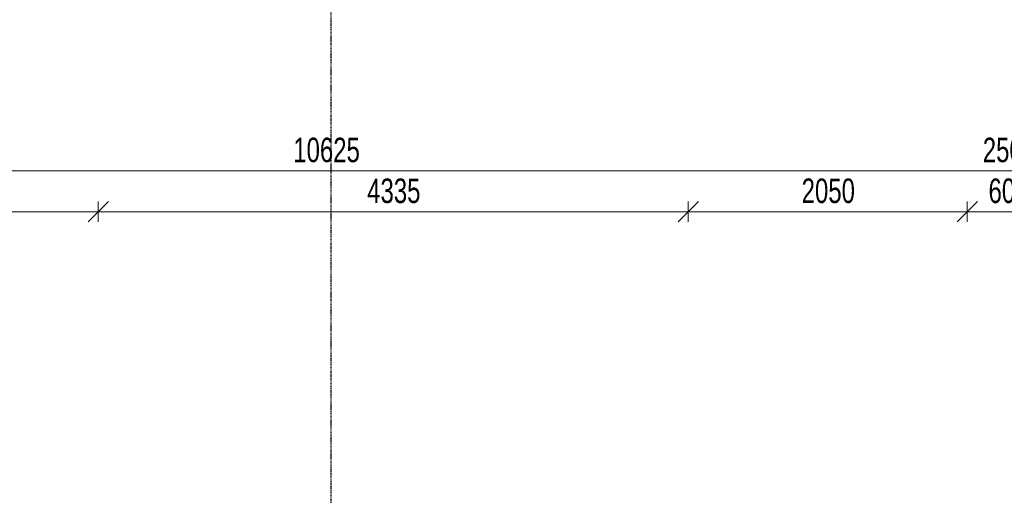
# Model space of a CAD drawing. Header units: millimetres. Extents: x -80560 to 110805, y -11020 to 52719.
# Tile 119 of 184: x 48807 to 56042, y 40828 to 44320. Entities that reach past the tile are written whole.
import ezdxf

# ---------------------------------------------------------------- set-up
doc = ezdxf.new("R2010")
doc.units = ezdxf.units.MM
doc.linetypes.add('CENTER2', pattern=[20, 8, -4, 4, -4])
for name, color, linetype, lineweight in [('A-ANNO-DIMS', 211, 'Continuous', 9), ('A-ANNO-DIMS-100', 211, 'Continuous', 9), ('S-GRID', 1, 'Continuous', 9)]:
    doc.layers.add(name, color=color, linetype=linetype, lineweight=lineweight)
doc.styles.add('Arial_5', font='arial.ttf', dxfattribs={"width": 0.7, "height": 180})
doc.dimstyles.new('n3o_1_8', dxfattribs={"dimscale": 304.8, "dimtxt": 183.646692, "dimasz": 0.492126, "dimexe": 0.246063, "dimexo": 0.0625, "dimgap": 0.032808, "dimtad": 1, "dimdec": 0, "dimdsep": 46, "dimtxsty": 'Arial_5', "dimblk1": 'OBLIQUE', "dimblk2": 'OBLIQUE', "dimsah": 1, "dimcen": 0.09, "dimdle": 0.246063, "dimazin": 0, "dimtfac": 1, "dimtdec": 4, "dimtix": 1, "dimtmove": 0, "dimatfit": 3, "dimfxl": 0.246063, "dimfxlon": 1, "dimtvp": 1, "dimtolj": 1, "dimtzin": 0, "dimarcsym": 2})
doc.dimstyles.new('n3o_1_8_2', dxfattribs={"dimscale": 304.8, "dimtxt": 183.646692, "dimasz": 0.492126, "dimexe": 0.246063, "dimexo": 0.0625, "dimgap": 0.032808, "dimtad": 1, "dimdec": 0, "dimdsep": 46, "dimtxsty": 'Arial_5', "dimblk1": 'OBLIQUE', "dimblk2": 'OBLIQUE', "dimsah": 1, "dimcen": 0.09, "dimdle": 0.246063, "dimazin": 0, "dimtfac": 1, "dimtdec": 4, "dimtix": 1, "dimtmove": 1, "dimatfit": 3, "dimfxl": 0.246063, "dimfxlon": 1, "dimtvp": 1, "dimtolj": 1, "dimtzin": 0, "dimarcsym": 2})
doc.dimstyles.new('n3o_1_8_3', dxfattribs={"dimscale": 304.8, "dimtxt": 183.646692, "dimasz": 0.492126, "dimexe": 0.246063, "dimexo": 0.0625, "dimgap": 0.032808, "dimtad": 1, "dimdec": 0, "dimdsep": 46, "dimtxsty": 'Arial_5', "dimblk1": 'OBLIQUE', "dimblk2": 'OBLIQUE', "dimsah": 1, "dimcen": 0.09, "dimdle": 0.246063, "dimazin": 0, "dimtfac": 1, "dimtdec": 4, "dimtix": 1, "dimtmove": 0, "dimatfit": 3, "dimfxl": 0.246063, "dimfxlon": 1, "dimtvp": 1, "dimtolj": 1, "dimtzin": 0, "dimarcsym": 2})

# ---------------------------------------------------------------- blocks, each defined once
blk = doc.blocks.new('DIMBLOCK146-DO_01 eerste verdieping')
at = {"layer": 'A-ANNO-DIMS-100'}
for p, q in [((45744.8, 43210.2), (45819.8, 43285.2)), ((45744.8, 43285.2), (45744.8, 43135.2)), ((45744.8, 43210.2), (45744.8, 43285.2)), ((56369.8, 43210.2), (56444.8, 43285.2)), ((56369.8, 43285.2), (56369.8, 43135.2)), ((56369.8, 43210.2), (56369.8, 43285.2)), ((45744.8, 43210.2), (45669.8, 43135.2)), ((45744.8, 43210.2), (56369.8, 43210.2)), ((56369.8, 43210.2), (56294.8, 43135.2))]:
    blk.add_line(p, q, dxfattribs=at)
at = {"layer": 'A-ANNO-DIMS-100', "color": 0, "insert": (50817.2, 43453.9), "char_height": 180, "width": 576.368, "attachment_point": 1, "line_spacing_factor": 0.941778, "style": 'Arial_5'}
blk.add_mtext('10625', dxfattribs=at)
blk = doc.blocks.new('_Oblique')
at = {"color": 0, "linetype": 'ByBlock', "lineweight": -2}
blk.add_line((-0.5, -0.5), (0.5, 0.5), dxfattribs=at)
blk = doc.blocks.new('DIMBLOCK147-DO_01 eerste verdieping')
at = {"layer": 'A-ANNO-DIMS-100'}
for p, q in [((56369.8, 43210.2), (56444.8, 43285.2)), ((56369.8, 43285.2), (56369.8, 43135.2)), ((56369.8, 43210.2), (56369.8, 43285.2)), ((56619.8, 43210.2), (56694.8, 43285.2)), ((56619.8, 43285.2), (56619.8, 43135.2)), ((56619.8, 43210.2), (56619.8, 43285.2)), ((56369.8, 43210.2), (56294.8, 43135.2)), ((56369.8, 43210.2), (56619.8, 43210.2)), ((56619.8, 43210.2), (56544.8, 43135.2))]:
    blk.add_line(p, q, dxfattribs=at)
blk.add_ellipse((56172, 43210.2), major_axis=(322.8, 0), ratio=0.468624, start_param=0, end_param=1.570796, dxfattribs=at)
at = {"layer": 'A-ANNO-DIMS-100', "color": 0, "insert": (55883.8, 43453.9), "char_height": 180, "width": 345.821, "attachment_point": 1, "line_spacing_factor": 0.941778, "style": 'Arial_5'}
blk.add_mtext('250', dxfattribs=at)
blk = doc.blocks.new('DIMBLOCK356-DO_01 eerste verdieping')
at = {"layer": 'A-ANNO-DIMS-100'}
for p, q in [((46344.8, 42910.2), (46419.8, 42985.2)), ((46344.8, 42835.2), (46344.8, 42985.2)), ((49384.8, 42910.2), (49459.8, 42985.2)), ((49384.8, 42835.2), (49384.8, 42985.2)), ((46344.8, 42910.2), (46269.8, 42835.2)), ((46344.8, 42910.2), (49384.8, 42910.2)), ((46344.8, 42910.2), (46344.8, 42835.2)), ((49384.8, 42910.2), (49309.8, 42835.2)), ((49384.8, 42910.2), (49384.8, 42835.2))]:
    blk.add_line(p, q, dxfattribs=at)
at = {"layer": 'A-ANNO-DIMS-100', "color": 0, "insert": (47672.7, 43153.9), "char_height": 180, "width": 461.094, "attachment_point": 1, "line_spacing_factor": 0.941778, "style": 'Arial_5'}
blk.add_mtext('3040', dxfattribs=at)
blk = doc.blocks.new('DIMBLOCK357-DO_01 eerste verdieping')
at = {"layer": 'A-ANNO-DIMS-100'}
for p, q in [((49384.8, 42910.2), (49459.8, 42985.2)), ((49384.8, 42835.2), (49384.8, 42985.2)), ((53719.8, 42910.2), (53794.8, 42985.2)), ((53719.8, 42835.2), (53719.8, 42985.2)), ((49384.8, 42910.2), (49309.8, 42835.2)), ((49384.8, 42910.2), (53719.8, 42910.2)), ((49384.8, 42910.2), (49384.8, 42835.2)), ((53719.8, 42910.2), (53644.8, 42835.2)), ((53719.8, 42910.2), (53719.8, 42835.2))]:
    blk.add_line(p, q, dxfattribs=at)
at = {"layer": 'A-ANNO-DIMS-100', "color": 0, "insert": (51360.2, 43153.9), "char_height": 180, "width": 461.094, "attachment_point": 1, "line_spacing_factor": 0.941778, "style": 'Arial_5'}
blk.add_mtext('4335', dxfattribs=at)
blk = doc.blocks.new('DIMBLOCK358-DO_01 eerste verdieping')
at = {"layer": 'A-ANNO-DIMS-100'}
for p, q in [((53719.8, 42910.2), (53794.8, 42985.2)), ((53719.8, 42835.2), (53719.8, 42985.2)), ((55769.8, 42910.2), (55844.8, 42985.2)), ((55769.8, 42835.2), (55769.8, 42985.2)), ((53719.8, 42910.2), (53644.8, 42835.2)), ((53719.8, 42910.2), (55769.8, 42910.2)), ((53719.8, 42910.2), (53719.8, 42835.2)), ((55769.8, 42910.2), (55694.8, 42835.2)), ((55769.8, 42910.2), (55769.8, 42835.2))]:
    blk.add_line(p, q, dxfattribs=at)
at = {"layer": 'A-ANNO-DIMS-100', "color": 0, "insert": (54552.7, 43153.9), "char_height": 180, "width": 461.094, "attachment_point": 1, "line_spacing_factor": 0.941778, "style": 'Arial_5'}
blk.add_mtext('2050', dxfattribs=at)
blk = doc.blocks.new('DIMBLOCK359-DO_01 eerste verdieping')
at = {"layer": 'A-ANNO-DIMS-100'}
for p, q in [((55769.8, 42910.2), (55844.8, 42985.2)), ((55769.8, 42835.2), (55769.8, 42985.2)), ((56369.8, 42910.2), (56444.8, 42985.2)), ((56369.8, 42985.2), (56369.8, 42835.2)), ((56369.8, 42910.2), (56369.8, 42985.2)), ((55769.8, 42910.2), (55694.8, 42835.2)), ((55769.8, 42910.2), (56444.8, 42910.2)), ((55769.8, 42910.2), (55769.8, 42835.2)), ((56369.8, 42910.2), (56294.8, 42835.2))]:
    blk.add_line(p, q, dxfattribs=at)
at = {"layer": 'A-ANNO-DIMS-100', "color": 0, "insert": (55925.7, 43153.9), "char_height": 180, "width": 345.821, "attachment_point": 1, "line_spacing_factor": 0.941778, "style": 'Arial_5'}
blk.add_mtext('600', dxfattribs=at)

msp = doc.modelspace()

# ---------------------------------------------------------------- linework, layer by layer
at = {"layer": 'S-GRID', "linetype": 'CENTER2', "lineweight": 25}
msp.add_line((51094.8, 4383.3), (51094.8, 52119.1), dxfattribs=at)

# ---------------------------------------------------------------- dimensions: what is measured, and where the dimension line sits
at = {"layer": 'A-ANNO-DIMS'}
for base, p1, p2, dimstyle, override, picture, middle in [((56369.8, 43210.2), (45744.8, 43285.2), (56369.8, 43285.2), 'n3o_1_8', {"dimpost": '<>', "dimfxl": 10625}, 'DIMBLOCK146-DO_01 eerste verdieping', (51057.3, 43312.1)), ((49384.8, 42910.2), (46344.8, 42835.2), (49384.8, 42835.2), 'n3o_1_8_3', {"dimpost": '<>', "dimfxl": 3040}, 'DIMBLOCK356-DO_01 eerste verdieping', (47864.8, 43012.2)), ((53719.8, 42910.2), (49384.8, 42835.2), (53719.8, 42835.2), 'n3o_1_8_3', {"dimpost": '<>', "dimfxl": 4335}, 'DIMBLOCK357-DO_01 eerste verdieping', (51552.3, 43012.2)), ((55769.8, 42910.2), (53719.8, 42835.2), (55769.8, 42835.2), 'n3o_1_8_3', {"dimpost": '<>', "dimfxl": 2050}, 'DIMBLOCK358-DO_01 eerste verdieping', (54744.8, 43012.1)), ((56369.8, 42910.2), (55769.8, 42835.2), (56369.8, 42985.2), 'n3o_1_8_3', {"dimpost": '<>', "dimfxl": 618.465844}, 'DIMBLOCK359-DO_01 eerste verdieping', (56069.8, 43012.1))]:
    dim = msp.add_linear_dim(base=base, p1=p1, p2=p2, dimstyle=dimstyle, override=override, dxfattribs=at)
    dim.commit()
    dim.dimension.update_dxf_attribs({"geometry": picture, "text_midpoint": middle})
dim = msp.add_linear_dim(base=(56619.8, 43210.2), p1=(56369.8, 43285.2), p2=(56619.8, 43285.2), dimstyle='n3o_1_8_2', override={"dimpost": '<>', "dimfxl": 250}, dxfattribs=at)
dim.commit()
dim.dimension.update_dxf_attribs({"geometry": 'DIMBLOCK147-DO_01 eerste verdieping', "text_midpoint": (56056.8, 43333.9), "dimtype": 160})

doc.saveas('drawing.dxf')
